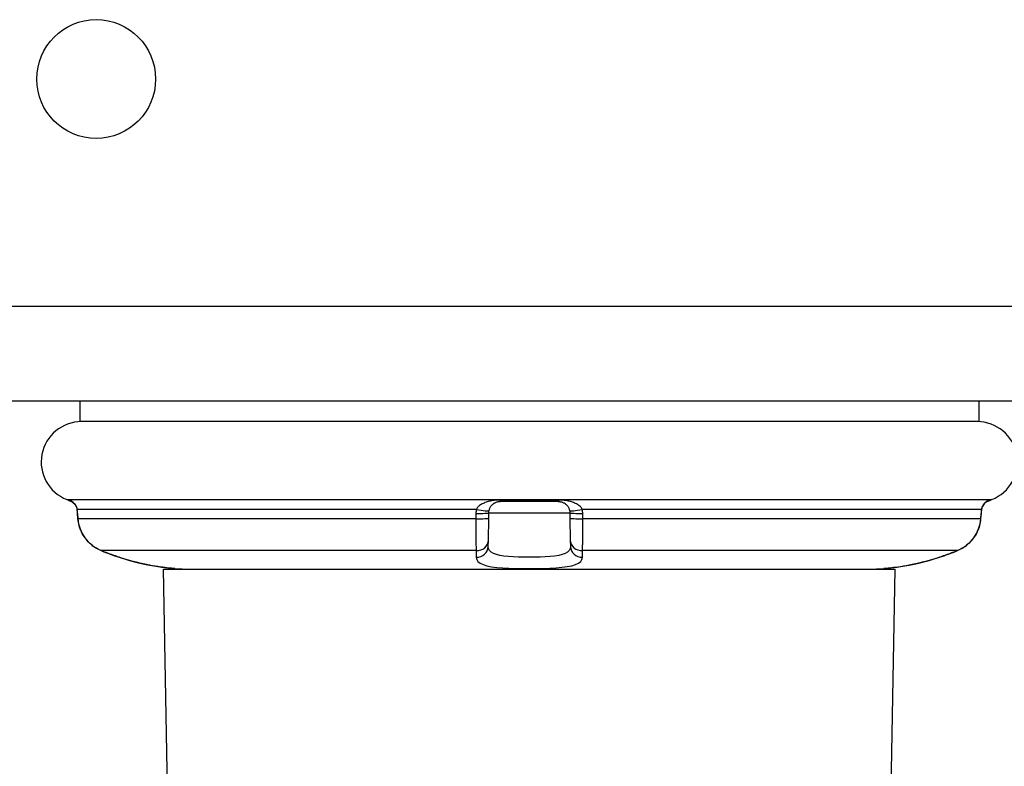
# Model space of a CAD drawing. Header units: inches. Extents: x 26 to 247, y 18 to 162.
# Tile 4 of 31: x 27.1 to 28.78, y 19.76 to 21.04. Entities that reach past the tile are written whole.
import ezdxf

# ---------------------------------------------------------------- set-up
doc = ezdxf.new("R2010")
doc.units = ezdxf.units.IN
doc.header["$MEASUREMENT"] = 0
doc.layers.add('Visible Edges(ANSI)', color=7, linetype='Continuous', lineweight=25)
doc.layers.add('Visible Tangent Edges(ANSI)', color=7, linetype='Continuous', lineweight=25)

msp = doc.modelspace()

# ---------------------------------------------------------------- linework, layer by layer
at = {"layer": 'Visible Edges(ANSI)'}
for p, q in [((26.0157, 20.3884), (61.6117, 20.3884)), ((27.202, 20.3884), (27.202, 20.3529)), ((28.7375, 20.3884), (28.7375, 20.3529)), ((28.7375, 20.3529), (27.202, 20.3529)), ((28.0193, 20.2165), (27.9202, 20.2165)), ((27.1977, 20.196), (27.1984, 20.187)), ((27.8997, 20.1504), (27.9003, 20.1881)), ((27.9003, 20.1881), (27.9005, 20.1971)), ((28.039, 20.1971), (28.0391, 20.1881)), ((28.0391, 20.1881), (28.0398, 20.1504)), ((28.7411, 20.187), (28.7417, 20.196)), ((27.8995, 20.1395), (27.8997, 20.1504)), ((28.0398, 20.1504), (28.04, 20.1395)), ((27.3447, 20.101), (28.5947, 20.101)), ((27.3637, 19.0128), (27.3447, 20.101)), ((28.5757, 19.0128), (28.5947, 20.101))]:
    msp.add_line(p, q, dxfattribs=at)
at = {"layer": 'Visible Edges(ANSI)', "flags": 128}
for points in [[(27.1858, 20.2178), (27.1868, 20.2172), (27.1886, 20.2161), (27.1925, 20.2127), (27.1956, 20.208), (27.1966, 20.2053), (27.1972, 20.2025)], [(27.1875, 20.2168), (27.1907, 20.2144), (27.1937, 20.2111), (27.196, 20.2071), (27.1972, 20.2025)], [(27.9009, 20.2006), (27.9011, 20.2018), (27.9015, 20.203), (27.9019, 20.2041), (27.9024, 20.2052), (27.9029, 20.2062), (27.9035, 20.2072), (27.9041, 20.2082), (27.9048, 20.2091), (27.9055, 20.2099), (27.9062, 20.2107), (27.907, 20.2114), (27.9078, 20.2121), (27.9087, 20.2128), (27.9095, 20.2134), (27.9104, 20.2139), (27.9114, 20.2144), (27.9123, 20.2149), (27.9133, 20.2153), (27.9144, 20.2156), (27.9155, 20.2159), (27.9166, 20.2162), (27.9178, 20.2163), (27.919, 20.2164), (27.9202, 20.2165)], [(28.0193, 20.2165), (28.0205, 20.2164), (28.0217, 20.2163), (28.0229, 20.2161), (28.024, 20.2159), (28.0251, 20.2156), (28.0261, 20.2153), (28.0271, 20.2149), (28.0281, 20.2144), (28.029, 20.2139), (28.0299, 20.2134), (28.0308, 20.2128), (28.0316, 20.2121), (28.0325, 20.2114), (28.0332, 20.2107), (28.034, 20.2099), (28.0347, 20.2091), (28.0354, 20.2082), (28.036, 20.2072), (28.0366, 20.2062), (28.0371, 20.2052), (28.0376, 20.2041), (28.038, 20.203), (28.0383, 20.2018), (28.0386, 20.2006)], [(28.7537, 20.2178), (28.7527, 20.2172), (28.7509, 20.2161), (28.747, 20.2127), (28.7439, 20.208), (28.7428, 20.2054), (28.7423, 20.2025)], [(28.7519, 20.2168), (28.7488, 20.2144), (28.7457, 20.2111), (28.7434, 20.2071), (28.7423, 20.2025)], [(27.9005, 20.1971), (27.9005, 20.1973), (27.9005, 20.1974), (27.9005, 20.1976), (27.9005, 20.1977), (27.9005, 20.1979), (27.9005, 20.198), (27.9005, 20.1982), (27.9006, 20.1983), (27.9006, 20.1984), (27.9006, 20.1986), (27.9006, 20.1987), (27.9006, 20.1989), (27.9006, 20.199), (27.9006, 20.1992), (27.9007, 20.1993), (27.9007, 20.1995), (27.9007, 20.1996), (27.9007, 20.1997), (27.9007, 20.1999), (27.9008, 20.2), (27.9008, 20.2002), (27.9008, 20.2003), (27.9008, 20.2005), (27.9009, 20.2006)], [(28.0386, 20.2006), (28.0386, 20.2005), (28.0387, 20.2003), (28.0387, 20.2002), (28.0387, 20.2), (28.0387, 20.1999), (28.0388, 20.1997), (28.0388, 20.1996), (28.0388, 20.1995), (28.0388, 20.1993), (28.0388, 20.1992), (28.0388, 20.199), (28.0389, 20.1989), (28.0389, 20.1987), (28.0389, 20.1986), (28.0389, 20.1984), (28.0389, 20.1983), (28.0389, 20.1982), (28.0389, 20.198), (28.0389, 20.1979), (28.039, 20.1977), (28.039, 20.1976), (28.039, 20.1974), (28.039, 20.1973), (28.039, 20.1971)], [(27.1984, 20.187), (27.1997, 20.1782), (27.2022, 20.1697), (27.2058, 20.1616), (27.2105, 20.1541), (27.2162, 20.1473), (27.2227, 20.1414), (27.23, 20.1364), (27.2379, 20.1325)], [(28.7015, 20.1325), (28.7094, 20.1364), (28.7167, 20.1414), (28.7233, 20.1473), (28.729, 20.1541), (28.7337, 20.1616), (28.7373, 20.1697), (28.7398, 20.1782), (28.7411, 20.187)], [(27.2689, 20.1211), (27.2778, 20.1183), (27.2866, 20.1157), (27.2954, 20.1133), (27.3041, 20.1112), (27.3124, 20.1093), (27.3205, 20.1077), (27.328, 20.1062), (27.335, 20.1051), (27.3415, 20.1041), (27.3472, 20.1034), (27.3521, 20.1028), (27.3562, 20.1024), (27.3595, 20.1021), (27.3619, 20.1019), (27.3633, 20.1018), (27.3638, 20.1018)], [(28.5757, 20.1018), (28.5762, 20.1018), (28.5776, 20.1019), (28.58, 20.1021), (28.5832, 20.1024), (28.5874, 20.1028), (28.5923, 20.1034), (28.598, 20.1041), (28.6044, 20.1051), (28.6114, 20.1062), (28.619, 20.1077), (28.627, 20.1093), (28.6354, 20.1112), (28.644, 20.1133), (28.6528, 20.1157), (28.6617, 20.1183), (28.6706, 20.1211)]]:
    msp.add_lwpolyline(points, dxfattribs=at)
at = {"layer": 'Visible Edges(ANSI)'}
msp.add_circle((27.2297, 20.9384), 0.1015, dxfattribs=at)
for centre, radius, start, end in [((27.2046, 20.284), 0.0689, 90, 248.6362), ((28.7349, 20.284), 0.0689, 291.3638, 90), ((27.1723, 20.2015), 0.0197, 61.635, 68.6362), ((27.1911, 20.2362), 0.0197, 241.635, 259.6686), ((28.7484, 20.2362), 0.0197, 280.3287, 298.365), ((28.7671, 20.2015), 0.0197, 111.3638, 118.365), ((27.3652, 20.1214), 0.0197, 265.8475, 266.3847), ((27.3896, 20.5085), 0.4076, 266.3847, 270), ((28.5498, 20.5085), 0.4076, 270, 273.6153), ((28.5743, 20.1214), 0.0197, 273.6153, 274.1525)]:
    msp.add_arc(centre, radius, start, end, dxfattribs=at)
for centre, major_axis, ratio, start_param, end_param in [((27.194, 20.1951), (0.0026, -0.0349), 0.109206, 1.589466, 1.777194), ((28.7455, 20.1951), (-0.0026, -0.0349), 0.109206, 4.505991, 4.69372), ((27.3959, 20.5133), (0.4123, 0.0001), 0.999862, 4.318928, 4.398966), ((28.5435, 20.5132), (0.4123, -0.0001), 0.999862, 5.02581, 5.105859)]:
    msp.add_ellipse(centre, major_axis=major_axis, ratio=ratio, start_param=start_param, end_param=end_param, dxfattribs=at)
at = {"layer": 'Visible Tangent Edges(ANSI)'}
for p, q in [((61.6117, 20.5494), (26.0157, 20.5494)), ((27.1795, 20.2199), (28.76, 20.2199)), ((27.1817, 20.2188), (27.1833, 20.2188)), ((27.9196, 20.2188), (28.0199, 20.2188)), ((28.7562, 20.2188), (28.7578, 20.2188)), ((27.8793, 20.203), (27.1973, 20.203)), ((27.1985, 20.187), (27.1979, 20.1961)), ((27.8785, 20.1961), (27.8783, 20.187)), ((27.9005, 20.1971), (28.039, 20.1971)), ((28.7422, 20.203), (28.0602, 20.203)), ((28.0611, 20.187), (28.061, 20.1961)), ((28.7416, 20.1961), (28.7409, 20.187)), ((27.8783, 20.187), (27.1985, 20.187)), ((28.7409, 20.187), (28.0611, 20.187)), ((27.8791, 20.1325), (27.2379, 20.1325)), ((28.7015, 20.1325), (28.0604, 20.1325))]:
    msp.add_line(p, q, dxfattribs=at)
at = {"layer": 'Visible Tangent Edges(ANSI)', "flags": 128}
for points in [[(27.1973, 20.203), (27.1971, 20.2042), (27.1968, 20.2053), (27.1964, 20.2065), (27.196, 20.2076), (27.1955, 20.2086), (27.1949, 20.2096), (27.1943, 20.2105), (27.1937, 20.2114), (27.193, 20.2123), (27.1923, 20.2131), (27.1916, 20.2138), (27.1908, 20.2145), (27.1901, 20.2151), (27.1893, 20.2157), (27.1885, 20.2163), (27.1878, 20.2168), (27.187, 20.2172), (27.1863, 20.2176), (27.1856, 20.218), (27.185, 20.2183), (27.1844, 20.2185), (27.1839, 20.2187), (27.1835, 20.2188), (27.1833, 20.2188)], [(27.9196, 20.2188), (27.9171, 20.2188), (27.9146, 20.2187), (27.9123, 20.2185), (27.9099, 20.2183), (27.9077, 20.218), (27.9056, 20.2176), (27.9035, 20.2172), (27.9015, 20.2168), (27.8995, 20.2163), (27.8976, 20.2157), (27.8958, 20.2151), (27.894, 20.2145), (27.8923, 20.2138), (27.8907, 20.2131), (27.8891, 20.2123), (27.8876, 20.2114), (27.8862, 20.2105), (27.8848, 20.2096), (27.8836, 20.2086), (27.8825, 20.2076), (27.8815, 20.2065), (27.8806, 20.2053), (27.8798, 20.2042), (27.8793, 20.203)], [(28.0602, 20.203), (28.0596, 20.2042), (28.0589, 20.2053), (28.058, 20.2065), (28.057, 20.2076), (28.0559, 20.2086), (28.0546, 20.2096), (28.0533, 20.2105), (28.0519, 20.2114), (28.0504, 20.2123), (28.0488, 20.2131), (28.0471, 20.2138), (28.0454, 20.2145), (28.0437, 20.2151), (28.0418, 20.2157), (28.0399, 20.2163), (28.038, 20.2168), (28.036, 20.2172), (28.0339, 20.2176), (28.0318, 20.218), (28.0295, 20.2183), (28.0272, 20.2185), (28.0249, 20.2187), (28.0224, 20.2188), (28.0199, 20.2188)], [(28.7562, 20.2188), (28.7559, 20.2188), (28.7556, 20.2187), (28.7551, 20.2185), (28.7545, 20.2183), (28.7539, 20.218), (28.7532, 20.2176), (28.7524, 20.2172), (28.7517, 20.2168), (28.7509, 20.2163), (28.7502, 20.2157), (28.7494, 20.2151), (28.7486, 20.2145), (28.7479, 20.2138), (28.7472, 20.2131), (28.7465, 20.2123), (28.7458, 20.2114), (28.7451, 20.2105), (28.7445, 20.2096), (28.744, 20.2086), (28.7435, 20.2076), (28.743, 20.2065), (28.7427, 20.2053), (28.7424, 20.2042), (28.7422, 20.203)], [(27.1979, 20.1961), (27.1978, 20.1963), (27.1978, 20.1966), (27.1978, 20.1969), (27.1978, 20.1972), (27.1977, 20.1975), (27.1977, 20.1978), (27.1977, 20.1981), (27.1977, 20.1984), (27.1976, 20.1987), (27.1976, 20.1989), (27.1976, 20.1992), (27.1976, 20.1995), (27.1975, 20.1998), (27.1975, 20.2001), (27.1975, 20.2004), (27.1975, 20.2007), (27.1974, 20.201), (27.1974, 20.2012), (27.1974, 20.2015), (27.1974, 20.2018), (27.1973, 20.2021), (27.1973, 20.2024), (27.1973, 20.2027), (27.1973, 20.203)], [(27.8793, 20.203), (27.8792, 20.2027), (27.8792, 20.2024), (27.8791, 20.2021), (27.8791, 20.2018), (27.879, 20.2015), (27.879, 20.2012), (27.8789, 20.201), (27.8789, 20.2007), (27.8788, 20.2004), (27.8788, 20.2001), (27.8788, 20.1998), (27.8787, 20.1995), (27.8787, 20.1992), (27.8787, 20.1989), (27.8786, 20.1987), (27.8786, 20.1984), (27.8786, 20.1981), (27.8786, 20.1978), (27.8786, 20.1975), (27.8786, 20.1972), (27.8785, 20.1969), (27.8785, 20.1966), (27.8785, 20.1963), (27.8785, 20.1961)], [(28.061, 20.1961), (28.0609, 20.1963), (28.0609, 20.1966), (28.0609, 20.1969), (28.0609, 20.1972), (28.0609, 20.1975), (28.0609, 20.1978), (28.0609, 20.1981), (28.0608, 20.1984), (28.0608, 20.1987), (28.0608, 20.1989), (28.0608, 20.1992), (28.0607, 20.1995), (28.0607, 20.1998), (28.0607, 20.2001), (28.0606, 20.2004), (28.0606, 20.2007), (28.0606, 20.201), (28.0605, 20.2012), (28.0605, 20.2015), (28.0604, 20.2018), (28.0604, 20.2021), (28.0603, 20.2024), (28.0603, 20.2027), (28.0602, 20.203)], [(28.7422, 20.203), (28.7422, 20.2027), (28.7422, 20.2024), (28.7421, 20.2021), (28.7421, 20.2018), (28.7421, 20.2015), (28.742, 20.2012), (28.742, 20.201), (28.742, 20.2007), (28.742, 20.2004), (28.7419, 20.2001), (28.7419, 20.1998), (28.7419, 20.1995), (28.7419, 20.1992), (28.7418, 20.1989), (28.7418, 20.1987), (28.7418, 20.1984), (28.7418, 20.1981), (28.7418, 20.1978), (28.7417, 20.1975), (28.7417, 20.1972), (28.7417, 20.1969), (28.7417, 20.1966), (28.7416, 20.1963), (28.7416, 20.1961)], [(27.2379, 20.1325), (27.2352, 20.1337), (27.2326, 20.135), (27.23, 20.1365), (27.2275, 20.138), (27.2251, 20.1397), (27.2227, 20.1415), (27.2205, 20.1434), (27.2183, 20.1453), (27.2162, 20.1474), (27.2142, 20.1496), (27.2123, 20.1519), (27.2105, 20.1542), (27.2089, 20.1566), (27.2073, 20.1591), (27.2059, 20.1617), (27.2045, 20.1643), (27.2033, 20.167), (27.2023, 20.1698), (27.2013, 20.1726), (27.2005, 20.1754), (27.1998, 20.1783), (27.1992, 20.1812), (27.1988, 20.1841), (27.1985, 20.187)], [(27.8783, 20.187), (27.8783, 20.1841), (27.8783, 20.1812), (27.8783, 20.1783), (27.8783, 20.1754), (27.8783, 20.1725), (27.8783, 20.1698), (27.8783, 20.167), (27.8783, 20.1643), (27.8783, 20.1617), (27.8783, 20.1591), (27.8783, 20.1566), (27.8784, 20.1542), (27.8784, 20.1518), (27.8784, 20.1496), (27.8785, 20.1474), (27.8785, 20.1453), (27.8786, 20.1434), (27.8786, 20.1415), (27.8787, 20.1397), (27.8788, 20.138), (27.8788, 20.1365), (27.8789, 20.135), (27.879, 20.1337), (27.8791, 20.1325)], [(28.0604, 20.1325), (28.0605, 20.1337), (28.0606, 20.135), (28.0606, 20.1365), (28.0607, 20.138), (28.0608, 20.1397), (28.0608, 20.1415), (28.0609, 20.1434), (28.061, 20.1453), (28.061, 20.1474), (28.061, 20.1496), (28.0611, 20.1519), (28.0611, 20.1542), (28.0611, 20.1566), (28.0612, 20.1591), (28.0612, 20.1617), (28.0612, 20.1643), (28.0612, 20.167), (28.0612, 20.1698), (28.0612, 20.1726), (28.0612, 20.1754), (28.0612, 20.1783), (28.0612, 20.1812), (28.0611, 20.1841), (28.0611, 20.187)], [(28.7409, 20.187), (28.7406, 20.1841), (28.7402, 20.1812), (28.7397, 20.1783), (28.739, 20.1754), (28.7381, 20.1725), (28.7372, 20.1697), (28.7361, 20.167), (28.7349, 20.1643), (28.7336, 20.1617), (28.7321, 20.1591), (28.7306, 20.1566), (28.7289, 20.1542), (28.7271, 20.1518), (28.7252, 20.1496), (28.7232, 20.1474), (28.7212, 20.1453), (28.719, 20.1433), (28.7167, 20.1415), (28.7143, 20.1397), (28.7119, 20.138), (28.7094, 20.1365), (28.7068, 20.135), (28.7042, 20.1337), (28.7015, 20.1325)], [(28.04, 20.1395), (28.0395, 20.136), (28.0378, 20.1328), (28.035, 20.13), (28.0311, 20.1277), (28.0261, 20.1257), (28.02, 20.1242), (28.013, 20.1231), (28.0053, 20.1222), (27.997, 20.1217), (27.9882, 20.1213), (27.9791, 20.1211), (27.9698, 20.1211), (27.9605, 20.1211), (27.9513, 20.1213), (27.9424, 20.1216), (27.9341, 20.1222), (27.9263, 20.123), (27.9194, 20.1242), (27.9134, 20.1257), (27.9084, 20.1277), (27.9044, 20.13), (27.9016, 20.1328), (27.9, 20.136), (27.8995, 20.1395)], [(27.2689, 20.1211), (27.2676, 20.1215), (27.2663, 20.122), (27.265, 20.1224), (27.2637, 20.1228), (27.2624, 20.1233), (27.2611, 20.1237), (27.2598, 20.1242), (27.2585, 20.1246), (27.2572, 20.1251), (27.2559, 20.1256), (27.2546, 20.126), (27.2533, 20.1265), (27.252, 20.127), (27.2507, 20.1275), (27.2494, 20.128), (27.2481, 20.1285), (27.2469, 20.129), (27.2456, 20.1295), (27.2443, 20.13), (27.243, 20.1305), (27.2417, 20.131), (27.2405, 20.1315), (27.2392, 20.132), (27.2379, 20.1325)], [(27.3639, 20.1018), (27.3637, 20.1018), (27.3631, 20.1018), (27.362, 20.1019), (27.3605, 20.102), (27.3586, 20.1022), (27.3563, 20.1024), (27.3536, 20.1026), (27.3506, 20.103), (27.3472, 20.1034), (27.3435, 20.1039), (27.3395, 20.1044), (27.3352, 20.1051), (27.3306, 20.1058), (27.3258, 20.1067), (27.3207, 20.1076), (27.3154, 20.1087), (27.3099, 20.1099), (27.3043, 20.1112), (27.2985, 20.1126), (27.2927, 20.1141), (27.2868, 20.1157), (27.2808, 20.1174), (27.2748, 20.1192), (27.2689, 20.1211)], [(27.8791, 20.1325), (27.8791, 20.132), (27.8791, 20.1315), (27.8791, 20.131), (27.8791, 20.1305), (27.8791, 20.13), (27.8791, 20.1295), (27.879, 20.129), (27.879, 20.1285), (27.879, 20.128), (27.879, 20.1275), (27.879, 20.127), (27.879, 20.1265), (27.879, 20.126), (27.879, 20.1256), (27.879, 20.1251), (27.879, 20.1246), (27.879, 20.1242), (27.879, 20.1237), (27.879, 20.1233), (27.879, 20.1228), (27.879, 20.1224), (27.879, 20.122), (27.879, 20.1215), (27.879, 20.1211)], [(27.879, 20.1211), (27.8798, 20.1174), (27.882, 20.1141), (27.8856, 20.1112), (27.8908, 20.1087), (27.8973, 20.1067), (27.9051, 20.105), (27.914, 20.1038), (27.924, 20.1029), (27.9347, 20.1023), (27.9461, 20.102), (27.9578, 20.1018), (27.9698, 20.1018), (27.9817, 20.1018), (27.9934, 20.102), (28.0047, 20.1024), (28.0154, 20.103), (28.0253, 20.1039), (28.0343, 20.1051), (28.0422, 20.1067), (28.0487, 20.1087), (28.0538, 20.1112), (28.0575, 20.1141), (28.0597, 20.1174), (28.0604, 20.1211)], [(28.0604, 20.1211), (28.0604, 20.1215), (28.0604, 20.122), (28.0604, 20.1224), (28.0604, 20.1228), (28.0604, 20.1233), (28.0604, 20.1237), (28.0604, 20.1242), (28.0604, 20.1246), (28.0604, 20.1251), (28.0604, 20.1256), (28.0604, 20.126), (28.0604, 20.1265), (28.0604, 20.127), (28.0604, 20.1275), (28.0604, 20.128), (28.0604, 20.1285), (28.0604, 20.129), (28.0604, 20.1295), (28.0604, 20.13), (28.0604, 20.1305), (28.0604, 20.131), (28.0604, 20.1315), (28.0604, 20.132), (28.0604, 20.1325)], [(28.6706, 20.1211), (28.6646, 20.1192), (28.6586, 20.1174), (28.6527, 20.1157), (28.6468, 20.1141), (28.6409, 20.1126), (28.6352, 20.1112), (28.6295, 20.1099), (28.6241, 20.1087), (28.6187, 20.1076), (28.6136, 20.1067), (28.6088, 20.1058), (28.6041, 20.105), (28.5998, 20.1044), (28.5958, 20.1038), (28.5921, 20.1034), (28.5888, 20.1029), (28.5858, 20.1026), (28.5831, 20.1023), (28.5809, 20.1021), (28.579, 20.102), (28.5775, 20.1019), (28.5764, 20.1018), (28.5758, 20.1018), (28.5755, 20.1018)], [(28.7015, 20.1325), (28.7003, 20.132), (28.699, 20.1315), (28.6977, 20.131), (28.6965, 20.1305), (28.6952, 20.13), (28.6939, 20.1295), (28.6926, 20.129), (28.6913, 20.1285), (28.69, 20.128), (28.6888, 20.1275), (28.6875, 20.127), (28.6862, 20.1265), (28.6849, 20.126), (28.6836, 20.1256), (28.6823, 20.1251), (28.681, 20.1246), (28.6797, 20.1242), (28.6784, 20.1237), (28.6771, 20.1233), (28.6758, 20.1228), (28.6745, 20.1224), (28.6732, 20.122), (28.6719, 20.1215), (28.6706, 20.1211)]]:
    msp.add_lwpolyline(points, dxfattribs=at)
at = {"layer": 'Visible Tangent Edges(ANSI)'}
for centre, major_axis, ratio, start_param, end_param in [((27.1926, 20.2362), (0, -0.0197), 0.997973, 5.788123, 5.945304), ((27.9202, 20.2362), (0, -0.0197), 0.063637, 5.788123, 6.283185), ((28.0193, 20.2362), (0, -0.0197), 0.063637, 0, 0.495063), ((28.7468, 20.2362), (0, -0.0197), 0.997973, 0.337891, 0.495063), ((27.2168, 20.2044), (-0.0196, -0.0019), 0.191852, 6.164699, 6.283185), ((27.2174, 20.1975), (-0.0196, -0.0015), 0.017403, 6.165845, 6.283185), ((27.8807, 20.1884), (0.0197, -0.0003), 0.075192, 4.596049, 6.283185), ((27.8808, 20.1975), (0.0197, -0.0003), 0.075184, 4.596361, 6.283185), ((27.8815, 20.2044), (0.0193, -0.0038), 0.094112, 4.612383, 6.283185), ((28.0579, 20.2044), (-0.0193, -0.0038), 0.094112, 0, 1.670802), ((28.0587, 20.1975), (-0.0197, -0.0003), 0.075184, 0, 1.686825), ((28.0588, 20.1884), (-0.0197, -0.0003), 0.075192, 0, 1.687137), ((28.7221, 20.1975), (0.0196, -0.0015), 0.017403, 0, 0.117341), ((28.7227, 20.2044), (0.0196, -0.0019), 0.191852, 0, 0.118486), ((27.218, 20.1884), (-0.0196, -0.0015), 0.017403, 6.165533, 6.283185), ((28.7214, 20.1884), (0.0196, -0.0015), 0.017403, 0, 0.117653), ((27.8798, 20.1398), (0.0197, -0.0003), 0.951327, 4.689106, 6.283185), ((27.88, 20.1507), (0.0197, -0.0003), 0.92364, 4.68103, 6.283185), ((28.0595, 20.1507), (-0.0197, -0.0003), 0.92364, 0, 1.602156), ((28.0597, 20.1398), (-0.0197, -0.0003), 0.951327, 0, 1.594079), ((27.2749, 20.1398), (-0.0061, -0.0187), 0.005379, 6.243298, 6.283185), ((28.6645, 20.1398), (0.0061, -0.0187), 0.005379, 0, 0.039887)]:
    msp.add_ellipse(centre, major_axis=major_axis, ratio=ratio, start_param=start_param, end_param=end_param, dxfattribs=at)

doc.saveas('drawing.dxf')
